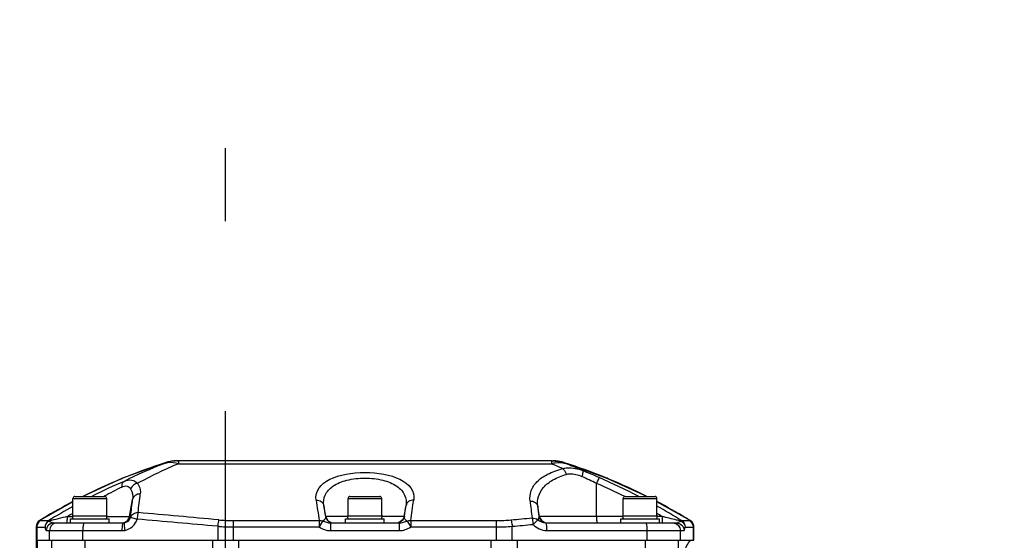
# Model space of a CAD drawing. Header units: millimetres. Extents: x 0 to 11890, y 0 to 8410.
# Tile 67 of 103: x 8177 to 8431, y 2351 to 2485. Entities that reach past the tile are written whole.
import ezdxf

# ---------------------------------------------------------------- set-up
doc = ezdxf.new("R2010")
doc.units = ezdxf.units.MM
doc.header["$LTSCALE"] = 653.95
doc.linetypes.add('CENTER', pattern=[0.6, 0.375, -0.075, 0.075, -0.075])
doc.layers.get('0').update_dxf_attribs({"linetype": 'CONTINUOUS'})
for name, color, linetype in [('304102000001DXF_CONTINUOUS_LINE', 7, 'CONTINUOUS'), ('304102000002DXF_CONTINUOUS_LINE', 7, 'CONTINUOUS'), ('304104000014_DXF_AXIS', 7, 'CONTINUOUS'), ('501023000062DXF_CONTINUOUS_LINE', 7, 'CONTINUOUS'), ('504001000006DXF_CONTINUOUS_LINE', 7, 'CONTINUOUS'), ('604006000002DXF_CONTINUOUS_LINE', 7, 'CONTINUOUS'), ('运动范围_DXF_DIMENSION', 7, 'CONTINUOUS')]:
    doc.layers.add(name, color=color, linetype=linetype)
doc.styles.get("Standard").update_dxf_attribs({"font": 'txt', "width": 0.7})
doc.dimstyles.new('DIMSTYLE_6', dxfattribs={"dimtxt": 100, "dimasz": 60, "dimexe": 2, "dimexo": 0.2, "dimtad": 1, "dimdsep": 46, "dimtxsty": 'Standard', "dimblk": '_FILLED', "dimblk1": '_FILLED', "dimblk2": '_FILLED', "dimcen": 0.09, "dimclrt": 5, "dimazin": 2, "dimtp": 0.01, "dimtm": 0.01, "dimtfac": 1, "dimtofl": 0, "dimtmove": 0, "dimatfit": 3, "dimldrblk": '_FILLED', "dimfxl": 0, "dimtolj": 1, "dimarcsym": 0})

# ---------------------------------------------------------------- blocks, each defined once
blk = doc.blocks.new('_FILLED')
at = {"color": 0, "linetype": 'ByBlock'}
blk.add_solid([(0, 0), (-1, 0.1167), (-1, -0.1167)], dxfattribs=at)
blk = doc.blocks.new('*D33')
at = {"layer": '运动范围_DXF_DIMENSION', "color": 2, "linetype": 'Continuous', "transparency": 16777216}
for p, q in [((7110.32, 2268.78), (9496.4, 2841.39)), ((9066.77, 2738.28), (7110.32, 2268.78)), ((9066.77, 2738.28), (9066.77, 2738.28))]:
    blk.add_line(p, q, dxfattribs=at)
at = {"layer": '运动范围_DXF_DIMENSION', "color": 2, "linetype": 'Continuous', "transparency": 16777216, "xscale": 60, "yscale": 60, "zscale": 60, "rotation": 193.4941138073}
blk.add_blockref('_FILLED', (9066.77, 2738.28), dxfattribs=at)

msp = doc.modelspace()

# ---------------------------------------------------------------- linework, layer by layer
at = {"layer": '304102000001DXF_CONTINUOUS_LINE', "color": 7, "linetype": 'Continuous'}
for p, q in [((8181.509, 2350.777), (8181.509, 2323.277)), ((8192.817, 2350.777), (8339.816, 2350.777))]:
    msp.add_line(p, q, dxfattribs=at)
at = {"layer": '304102000001DXF_CONTINUOUS_LINE', "color": 9, "linetype": 'Continuous'}
for p, q in [((8181.701, 2350.777), (8181.701, 2323.277)), ((8185.438, 2350.777), (8185.438, 2320.277)), ((8194.023, 2350.777), (8194.023, 2320.277)), ((8226.954, 2350.777), (8226.954, 2320.277)), ((8233.71, 2350.777), (8233.71, 2312.352)), ((8298.923, 2320.104), (8298.923, 2350.777)), ((8305.68, 2318.864), (8305.679, 2350.777)), ((8338.61, 2350.777), (8338.611, 2332.02)), ((8347.195, 2350.777), (8347.195, 2342.427))]:
    msp.add_line(p, q, dxfattribs=at)
msp.add_open_spline([(8347.195, 2342.427), (8347.609, 2344.265), (8348.377, 2347.119), (8349.59, 2350), (8350.389, 2350.777)], degree=3, knots=[0, 0, 0, 0, 0.6283434, 1, 1, 1, 1], dxfattribs=at)
at = {"layer": '304102000002DXF_CONTINUOUS_LINE', "color": 7, "linetype": 'Continuous'}
for p, q in [((8217.857, 2371.277), (8218.181, 2371.277)), ((8314.452, 2371.277), (8218.181, 2371.277)), ((8314.452, 2371.277), (8314.776, 2371.277)), ((8328.869, 2366.761), (8317.838, 2370.797)), ((8339.068, 2362.077), (8328.869, 2366.761)), ((8190.956, 2360.702), (8182.422, 2355.928)), ((8350.211, 2355.928), (8341.676, 2360.703)), ((8181.466, 2354.222), (8181.466, 2350.777)), ((8186.071, 2355.277), (8203.885, 2355.277)), ((8257.468, 2355.277), (8275.165, 2355.277)), ((8312.951, 2355.277), (8346.682, 2355.277)), ((8351.167, 2350.777), (8351.167, 2354.222)), ((8181.466, 2350.777), (8351.167, 2350.777))]:
    msp.add_line(p, q, dxfattribs=at)
at = {"layer": '304102000002DXF_CONTINUOUS_LINE', "color": 9, "linetype": 'Continuous'}
for p, q in [((8218.181, 2371.277), (8218.181, 2370.527)), ((8314.452, 2371.277), (8314.452, 2370.527)), ((8218.181, 2370.527), (8314.452, 2370.527)), ((8326.114, 2356.93), (8326.061, 2365.457)), ((8195.788, 2362.079), (8196.13, 2362.253)), ((8198.949, 2362.078), (8199.069, 2362.146)), ((8205.602, 2356.93), (8206.377, 2361.329)), ((8256.203, 2356.93), (8255.703, 2359.763)), ((8276.43, 2356.93), (8276.93, 2359.763)), ((8311.365, 2356.93), (8310.906, 2359.537)), ((8182.422, 2355.928), (8182.439, 2355.906)), ((8182.561, 2355.868), (8184.708, 2355.868)), ((8189.567, 2356.93), (8190.848, 2356.93)), ((8199.785, 2356.93), (8205.858, 2356.93)), ((8232.325, 2355.877), (8254.506, 2355.877)), ((8232.325, 2355.877), (8232.325, 2350.777)), ((8254.506, 2355.877), (8254.506, 2354.222)), ((8255.383, 2355.75), (8254.506, 2354.222)), ((8261.848, 2356.93), (8256.122, 2356.93)), ((8276.511, 2356.93), (8270.785, 2356.93)), ((8277.25, 2355.75), (8278.127, 2354.222)), ((8278.127, 2355.877), (8300.308, 2355.877)), ((8278.127, 2355.877), (8278.127, 2354.222)), ((8300.308, 2350.777), (8300.308, 2355.877)), ((8332.848, 2356.93), (8311.218, 2356.93)), ((8343.016, 2356.93), (8341.785, 2356.93)), ((8348.03, 2355.868), (8350.072, 2355.868)), ((8350.194, 2355.906), (8350.211, 2355.928)), ((8181.466, 2354.222), (8181.483, 2354.203)), ((8181.615, 2354.165), (8183.764, 2354.167)), ((8181.615, 2354.165), (8181.615, 2350.777)), ((8184.081, 2353.277), (8184.93, 2353.277)), ((8184.93, 2353.277), (8203.618, 2353.277)), ((8184.93, 2350.777), (8184.93, 2353.277)), ((8193.547, 2350.777), (8193.547, 2353.277)), ((8228.325, 2354.391), (8228.325, 2350.777)), ((8232.325, 2354.222), (8254.506, 2354.222)), ((8257.468, 2355.277), (8257.468, 2353.277)), ((8257.468, 2353.277), (8275.165, 2353.277)), ((8275.165, 2355.277), (8275.165, 2353.277)), ((8278.127, 2354.222), (8300.307, 2354.222)), ((8304.307, 2350.777), (8304.307, 2354.391)), ((8313.218, 2353.277), (8347.703, 2353.277)), ((8339.086, 2353.277), (8339.086, 2350.777)), ((8347.703, 2353.277), (8348.672, 2353.277)), ((8347.703, 2353.277), (8347.703, 2350.777)), ((8348.974, 2354.167), (8351.018, 2354.165)), ((8351.018, 2354.165), (8351.018, 2350.777)), ((8351.15, 2354.203), (8351.167, 2354.222))]:
    msp.add_line(p, q, dxfattribs=at)
at = {"layer": '304102000002DXF_CONTINUOUS_LINE', "color": 7, "linetype": 'Continuous'}
for points in [[(8214.795, 2370.797), (8203.789, 2366.771), (8193.563, 2362.077)], [(8217.856, 2371.277), (8216.718, 2371.212), (8215.59, 2371.017), (8214.795, 2370.797)], [(8317.838, 2370.797), (8317.043, 2371.017), (8315.915, 2371.212), (8314.777, 2371.277)]]:
    msp.add_lwpolyline(points, dxfattribs=at)
at = {"layer": '304102000002DXF_CONTINUOUS_LINE', "color": 9, "linetype": 'Continuous'}
for centre, radius, start, end in [((8260.115, 2230.164), 147.755, 107.86168, 112.28048), ((8217.859, 2361.272), 10.005, 102.52689, 107.82907), ((8217.857, 2361.28), 9.997, 98.32597, 102.52536), ((8217.856, 2361.283), 9.994, 96.25285, 98.32552), ((8217.857, 2361.271), 10.006, 90.00273, 96.2507), ((8314.776, 2361.271), 10.006, 83.74941, 89.99731), ((8314.777, 2361.283), 9.995, 81.67611, 83.74725), ((8314.776, 2361.28), 9.997, 77.47456, 81.67566), ((8314.774, 2361.272), 10.005, 72.1713, 77.47303), ((8272.516, 2230.157), 147.762, 67.70821, 72.13827), ((8266.259, 2239.916), 140.537, 111.58114, 116.22648), ((8268.019, 2252.983), 127.672, 112.97666, 118.22234), ((8266.56, 2257.364), 122.88, 65.60132, 67.0613), ((8267.892, 2243.577), 136.574, 66.41734, 68.44638), ((8245.891, 2181.667), 202.168, 66.41142, 67.7226), ((8261.213, 2227.386), 150.742, 112.48989, 116.68059), ((8254.395, 2247.507), 128.691, 112.97957, 116.91995), ((8261.015, 2227.852), 150.235, 112.26404, 112.48821), ((8255.593, 2220.922), 160.799, 64.00855, 65.50257), ((8254.404, 2201.111), 180.943, 62.82357, 66.41784), ((8271.616, 2227.848), 150.24, 67.50283, 67.72468), ((8271.419, 2227.385), 150.743, 63.31941, 67.50117), ((8246.564, 2277.118), 97.394, 116.18672, 119.18694), ((8252.425, 2196.927), 183.915, 63.88638, 66.39809), ((8260.996, 2227.791), 150.282, 117.7794, 121.11773), ((7641.365, 2425.75), 568.673, 353.04909, 353.49543), ((7622.093, 2428.69), 589.952, 353.110229, 353.580408), ((9646.695, 2562.862), 1407.492, 188.239972, 188.45655), ((6956.518, 2552.504), 1336.156, 351.537669, 351.76581), ((8988.635, 2439.751), 684.255, 186.616327, 186.984565), ((8271.637, 2227.791), 150.282, 58.88363, 62.2206), ((8268.331, 2219.538), 159.933, 118.93376, 121.52459), ((7793.927, -2361.066), 4737.099, 84.735272, 84.987961), ((9486.131, 2540.197), 1243.587, 188.342586, 188.474533), ((7046.449, 2540.206), 1243.64, 351.52541, 351.657352), ((8926.043, 2431.749), 619.361, 186.695426, 186.938301), ((8265.452, 2222.541), 156.828, 58.22732, 60.91888), ((8260.713, 2228.27), 149.726, 121.11957, 121.51914), ((8288.356, 1955.328), 413.574, 103.81963, 104.50358), ((8268.834, 2218.5), 159.519, 119.22276, 119.79623), ((8203.889, 2357.276), 1.999, 280.45604, 350.0173), ((8207.148, 2356.872), 1.292, 177.41535, 185.08326), ((7793.508, -2428.355), 4802.471, 84.805308, 85.054532), ((8232.326, 2396.58), 40.703, 264.73638, 269.99882), ((8258.085, 2357.262), 1.984, 250.02085, 252.32154), ((8274.548, 2357.262), 1.984, 287.68481, 289.97918), ((8300.307, 2396.58), 40.703, 270.00118, 275.26362), ((8313.186, 2357.276), 1.999, 189.97964, 263.36412), ((8264.75, 2221.515), 156.405, 59.97328, 60.53803), ((8271.92, 2228.27), 149.726, 58.48086, 58.88179), ((8203.618, 2357.325), 4.048, 270.00656, 280.38056), ((8203.632, 2357.283), 2.006, 277.18111, 285.97828), ((8232.326, 2401.549), 47.327, 265.15162, 269.99986), ((8258.094, 2357.293), 2.016, 252.34774, 269.92339), ((8258.174, 2357.288), 2.011, 254.04354, 269.95405), ((8274.459, 2357.288), 2.011, 270.04595, 285.95646), ((8274.539, 2357.293), 2.016, 270.07664, 287.65852), ((8300.307, 2401.549), 47.327, 270.00014, 274.84838)]:
    msp.add_arc(centre, radius, start, end, dxfattribs=at)
at = {"layer": '304102000002DXF_CONTINUOUS_LINE', "color": 7, "linetype": 'Continuous'}
for centre, radius, start, end in [((8183.466, 2354.222), 2, 121.48289, 180), ((8349.167, 2354.222), 2, 0, 58.51711), ((8203.885, 2357.325), 2.048, 270.0066, 280.31614)]:
    msp.add_arc(centre, radius, start, end, dxfattribs=at)
at = {"layer": '304102000002DXF_CONTINUOUS_LINE', "color": 9, "linetype": 'Continuous'}
for points in [[(8218.181, 2371.277), (8216.955, 2371.277), (8215.71, 2371.044), (8214.567, 2370.601)], [(8214.795, 2370.797), (8214.715, 2370.738), (8214.638, 2370.672), (8214.567, 2370.601)], [(8314.452, 2371.277), (8315.677, 2371.277), (8316.923, 2371.044), (8318.065, 2370.601)], [(8318.065, 2370.601), (8317.995, 2370.672), (8317.918, 2370.738), (8317.838, 2370.797)], [(8207.643, 2365.478), (8206.884, 2365.37), (8206.109, 2364.763), (8205.847, 2364.043)], [(8205.847, 2364.043), (8206.301, 2363.241), (8206.49, 2362.244), (8206.377, 2361.329)], [(8182.439, 2355.906), (8181.884, 2355.566), (8181.484, 2354.854), (8181.483, 2354.203)], [(8182.561, 2355.868), (8182.009, 2355.526), (8181.615, 2354.815), (8181.615, 2354.165)], [(8184.708, 2355.868), (8184.157, 2355.526), (8183.763, 2354.815), (8183.764, 2354.167)], [(8204.184, 2355.355), (8204.863, 2355.549), (8205.479, 2356.234), (8205.602, 2356.93)], [(8254.506, 2355.877), (8254.801, 2355.891), (8255.105, 2355.85), (8255.383, 2355.75)], [(8256.122, 2356.93), (8256.238, 2356.273), (8256.781, 2355.626), (8257.407, 2355.398)], [(8256.203, 2356.93), (8256.325, 2356.234), (8256.942, 2355.549), (8257.621, 2355.355)], [(8276.43, 2356.93), (8276.308, 2356.234), (8275.691, 2355.549), (8275.012, 2355.355)], [(8276.511, 2356.93), (8276.395, 2356.273), (8275.852, 2355.626), (8275.226, 2355.398)], [(8277.25, 2355.75), (8277.528, 2355.85), (8277.832, 2355.891), (8278.127, 2355.877)], [(8304.041, 2356.048), (8305.846, 2356.215), (8307.652, 2356.38), (8309.458, 2356.545)], [(8309.458, 2356.545), (8309.966, 2356.564), (8310.52, 2356.407), (8310.908, 2356.079)], [(8310.909, 2356.079), (8311.485, 2355.628), (8312.22, 2355.277), (8312.951, 2355.277)], [(8311.365, 2356.93), (8311.488, 2356.234), (8312.104, 2355.549), (8312.783, 2355.355)], [(8348.03, 2355.868), (8348.581, 2355.526), (8348.974, 2354.815), (8348.974, 2354.167)], [(8350.072, 2355.868), (8350.624, 2355.526), (8351.018, 2354.815), (8351.018, 2354.165)], [(8350.194, 2355.906), (8350.749, 2355.566), (8351.149, 2354.854), (8351.15, 2354.203)], [(8304.307, 2354.391), (8306.113, 2354.556), (8307.919, 2354.719), (8309.725, 2354.881)], [(8309.725, 2354.881), (8310.572, 2353.92), (8311.937, 2353.277), (8313.218, 2353.277)]]:
    msp.add_open_spline(points, degree=3, dxfattribs=at)
for points, knots in [([(8214.567, 2370.601), (8214.841, 2370.705), (8216.025, 2371.026), (8217.31, 2370.846), (8218.181, 2370.527)], [0, 0, 0, 0, 0.2397835, 1, 1, 1, 1]), ([(8314.452, 2370.527), (8314.759, 2370.639), (8315.929, 2370.978), (8317.231, 2370.917), (8318.065, 2370.601)], [0, 0, 0, 0, 0.2681022, 1, 1, 1, 1]), ([(8253.734, 2361.141), (8253.043, 2365.917), (8266.316, 2370.69), (8279.59, 2365.917), (8278.899, 2361.141)], [0, 0, 0, 0, 0.5000003, 1, 1, 1, 1]), ([(8308.938, 2360.911), (8308.837, 2361.776), (8309.018, 2363.644), (8310.713, 2366.139), (8313.611, 2368.069), (8315.986, 2368.91), (8317.32, 2369.27)], [0, 0, 0, 0, 0.2025776, 0.4180136, 0.6787084, 1, 1, 1, 1]), ([(8317.32, 2369.27), (8317.725, 2369.385), (8319.48, 2369.681), (8321.286, 2369.253), (8322.531, 2368.745)], [0, 0, 0, 0, 0.2384425, 1, 1, 1, 1]), ([(8317.32, 2369.27), (8317.425, 2369.207), (8317.883, 2368.812), (8318.146, 2368.239), (8318.278, 2367.784)], [0, 0, 0, 0, 0.2061866, 1, 1, 1, 1]), ([(8322.531, 2368.745), (8322.578, 2368.719), (8322.601, 2368.525), (8322.531, 2368.044), (8322.389, 2367.58), (8322.269, 2367.246)], [0, 0, 0, 0, 0.1029424, 0.31282, 1, 1, 1, 1]), ([(8204.153, 2365.985), (8204.049, 2365.932), (8203.615, 2365.573), (8203.541, 2364.941), (8203.585, 2364.515)], [0, 0, 0, 0, 0.2150092, 1, 1, 1, 1]), ([(8204.153, 2365.986), (8204.774, 2366.248), (8206.071, 2366.557), (8207.26, 2365.898), (8207.643, 2365.478)], [0, 0, 0, 0, 0.5425238, 1, 1, 1, 1]), ([(8255.703, 2359.763), (8255.569, 2360.65), (8255.824, 2362.681), (8258.185, 2365.096), (8261.867, 2366.512), (8266.316, 2367.004), (8270.765, 2366.512), (8274.448, 2365.096), (8276.809, 2362.681), (8277.064, 2360.65), (8276.93, 2359.763)], [0, 0, 0, 0, 0.0938734, 0.1994034, 0.3361265, 0.5000004, 0.6638742, 0.800597, 0.9061267, 1, 1, 1, 1]), ([(8310.906, 2359.537), (8310.801, 2360.384), (8310.913, 2362.178), (8312.349, 2364.647), (8314.929, 2366.584), (8317.076, 2367.426), (8318.278, 2367.784)], [0, 0, 0, 0, 0.2122768, 0.4314253, 0.6881521, 1, 1, 1, 1]), ([(8318.278, 2367.784), (8318.587, 2367.876), (8319.947, 2368.088), (8321.324, 2367.677), (8322.269, 2367.246)], [0, 0, 0, 0, 0.2369439, 1, 1, 1, 1]), ([(8326.792, 2366.942), (8326.747, 2366.932), (8326.692, 2366.739), (8326.517, 2366.48), (8326.312, 2366), (8326.148, 2365.652), (8326.061, 2365.457)], [0, 0, 0, 0, 0.0832125, 0.2956103, 0.6134126, 1, 1, 1, 1]), ([(8203.585, 2364.515), (8204.005, 2364.722), (8204.926, 2365.007), (8205.661, 2364.371), (8205.847, 2364.043)], [0, 0, 0, 0, 0.5538132, 1, 1, 1, 1]), ([(8207.643, 2365.478), (8207.784, 2365.271), (8208.264, 2364.439), (8208.424, 2363.431), (8208.345, 2362.728)], [0, 0, 0, 0, 0.2619008, 1, 1, 1, 1]), ([(8196.13, 2362.253), (8196.126, 2362.236), (8196.152, 2362.178), (8196.168, 2362.125), (8196.183, 2362.088)], [0, 0, 0, 0, 0.3061995, 1, 1, 1, 1]), ([(8208.345, 2362.728), (8207.898, 2362.74), (8207.002, 2362.513), (8206.456, 2361.731), (8206.377, 2361.329)], [0, 0, 0, 0, 0.5220997, 1, 1, 1, 1]), ([(8253.734, 2361.141), (8254.181, 2361.158), (8255.08, 2360.944), (8255.628, 2360.162), (8255.703, 2359.763)], [0, 0, 0, 0, 0.5244663, 1, 1, 1, 1]), ([(8278.899, 2361.141), (8278.451, 2361.158), (8277.553, 2360.944), (8277.004, 2360.162), (8276.93, 2359.763)], [0, 0, 0, 0, 0.5244664, 1, 1, 1, 1]), ([(8308.938, 2360.911), (8309.384, 2360.925), (8310.276, 2360.707), (8310.827, 2359.934), (8310.906, 2359.537)], [0, 0, 0, 0, 0.5243968, 1, 1, 1, 1]), ([(8205.862, 2356.757), (8205.98, 2357.112), (8206.551, 2357.761), (8207.37, 2357.934), (8207.784, 2357.92)], [0, 0, 0, 0, 0.4740024, 1, 1, 1, 1]), ([(8207.784, 2357.92), (8207.75, 2357.816), (8207.627, 2357.259), (8207.569, 2356.694), (8207.518, 2356.238)], [0, 0, 0, 0, 0.1924229, 1, 1, 1, 1]), ([(8182.439, 2355.906), (8182.45, 2355.892), (8182.491, 2355.87), (8182.535, 2355.868), (8182.561, 2355.868)], [0, 0, 0, 0, 0.4109075, 1, 1, 1, 1]), ([(8184.78, 2355.722), (8184.634, 2355.642), (8184.113, 2355.276), (8183.785, 2354.634), (8183.764, 2354.167)], [0, 0, 0, 0, 0.2626104, 1, 1, 1, 1]), ([(8184.708, 2355.868), (8184.71, 2355.851), (8184.738, 2355.803), (8184.762, 2355.755), (8184.78, 2355.722)], [0, 0, 0, 0, 0.3115605, 1, 1, 1, 1]), ([(8184.78, 2355.722), (8184.899, 2355.693), (8185.321, 2355.526), (8185.739, 2355.277), (8186.071, 2355.277)], [0, 0, 0, 0, 0.2699611, 1, 1, 1, 1]), ([(8189.305, 2355.277), (8189.355, 2355.277), (8189.43, 2355.489), (8189.525, 2355.98), (8189.558, 2356.534), (8189.567, 2356.93)], [0, 0, 0, 0, 0.0891007, 0.2992686, 1, 1, 1, 1]), ([(8204.252, 2355.31), (8204.794, 2355.409), (8205.505, 2355.885), (8205.809, 2356.572), (8205.862, 2356.757)], [0, 0, 0, 0, 0.7405837, 1, 1, 1, 1]), ([(8204.347, 2353.343), (8205.078, 2353.477), (8206.495, 2354.17), (8207.321, 2355.518), (8207.518, 2356.238)], [0, 0, 0, 0, 0.4989888, 1, 1, 1, 1]), ([(8205.862, 2356.757), (8206.041, 2356.716), (8206.571, 2356.471), (8207.135, 2356.332), (8207.518, 2356.238)], [0, 0, 0, 0, 0.3184923, 1, 1, 1, 1]), ([(8228.592, 2356.048), (8228.562, 2355.944), (8228.434, 2355.398), (8228.366, 2354.84), (8228.325, 2354.391)], [0, 0, 0, 0, 0.1951872, 1, 1, 1, 1]), ([(8256.122, 2356.93), (8256.144, 2356.727), (8256.084, 2356.205), (8255.652, 2355.855), (8255.383, 2355.75)], [0, 0, 0, 0, 0.4151025, 1, 1, 1, 1]), ([(8255.383, 2355.75), (8255.724, 2355.689), (8256.387, 2355.412), (8257.1, 2355.277), (8257.468, 2355.277)], [0, 0, 0, 0, 0.484955, 1, 1, 1, 1]), ([(8275.166, 2355.277), (8275.533, 2355.277), (8276.246, 2355.412), (8276.909, 2355.689), (8277.25, 2355.75)], [0, 0, 0, 0, 0.5149395, 1, 1, 1, 1]), ([(8277.25, 2355.75), (8276.982, 2355.855), (8276.549, 2356.205), (8276.489, 2356.727), (8276.511, 2356.93)], [0, 0, 0, 0, 0.5849506, 1, 1, 1, 1]), ([(8304.041, 2356.048), (8304.071, 2355.944), (8304.198, 2355.398), (8304.267, 2354.84), (8304.307, 2354.391)], [0, 0, 0, 0, 0.1951871, 1, 1, 1, 1]), ([(8309.458, 2356.545), (8309.49, 2356.44), (8309.615, 2355.891), (8309.679, 2355.331), (8309.725, 2354.881)], [0, 0, 0, 0, 0.1944835, 1, 1, 1, 1]), ([(8310.908, 2356.079), (8310.853, 2356.01), (8310.499, 2355.574), (8310.085, 2355.187), (8309.725, 2354.881)], [0, 0, 0, 0, 0.1577322, 1, 1, 1, 1]), ([(8311.218, 2356.93), (8311.227, 2356.711), (8311.157, 2356.388), (8310.969, 2356.142), (8310.909, 2356.079)], [0, 0, 0, 0, 0.7145823, 1, 1, 1, 1]), ([(8326.114, 2356.93), (8326.115, 2356.712), (8326.128, 2356.33), (8326.114, 2355.776), (8326.184, 2355.525), (8326.141, 2355.277), (8326.182, 2355.277)], [0, 0, 0, 0, 0.3942233, 0.7156151, 0.925742, 1, 1, 1, 1]), ([(8343.016, 2356.93), (8343.017, 2356.712), (8343.03, 2356.33), (8343.016, 2355.776), (8343.086, 2355.525), (8343.044, 2355.277), (8343.085, 2355.277)], [0, 0, 0, 0, 0.3941865, 0.7156421, 0.9257502, 1, 1, 1, 1]), ([(8347.882, 2355.722), (8347.494, 2355.817), (8345.872, 2356.22), (8344.251, 2356.625), (8343.016, 2356.93)], [0, 0, 0, 0, 0.2388344, 1, 1, 1, 1]), ([(8346.682, 2355.277), (8346.772, 2355.277), (8347.198, 2355.369), (8347.554, 2355.636), (8347.882, 2355.722)], [0, 0, 0, 0, 0.2089686, 1, 1, 1, 1]), ([(8347.882, 2355.722), (8347.912, 2355.759), (8347.957, 2355.807), (8348.008, 2355.865), (8348.03, 2355.868)], [0, 0, 0, 0, 0.6812279, 1, 1, 1, 1]), ([(8347.882, 2355.722), (8348.037, 2355.647), (8348.586, 2355.296), (8348.949, 2354.644), (8348.974, 2354.167)], [0, 0, 0, 0, 0.2653059, 1, 1, 1, 1]), ([(8350.072, 2355.868), (8350.098, 2355.868), (8350.142, 2355.87), (8350.183, 2355.892), (8350.194, 2355.906)], [0, 0, 0, 0, 0.5890942, 1, 1, 1, 1]), ([(8181.483, 2354.203), (8181.495, 2354.189), (8181.541, 2354.168), (8181.587, 2354.165), (8181.615, 2354.165)], [0, 0, 0, 0, 0.407683, 1, 1, 1, 1]), ([(8183.764, 2354.167), (8183.811, 2353.953), (8183.871, 2353.706), (8183.981, 2353.277), (8184.081, 2353.277)], [0, 0, 0, 0, 0.6872069, 1, 1, 1, 1]), ([(8186.071, 2355.277), (8185.563, 2355.277), (8184.503, 2354.848), (8184.081, 2353.787), (8184.081, 2353.277)], [0, 0, 0, 0, 0.4991207, 1, 1, 1, 1]), ([(8186.92, 2355.277), (8186.412, 2355.277), (8185.352, 2354.848), (8184.93, 2353.787), (8184.93, 2353.277)], [0, 0, 0, 0, 0.4991206, 1, 1, 1, 1]), ([(8193.814, 2355.277), (8193.753, 2355.277), (8193.677, 2355.003), (8193.61, 2354.645), (8193.558, 2353.996), (8193.547, 2353.532), (8193.547, 2353.277)], [0, 0, 0, 0, 0.089747, 0.3062215, 0.6250897, 1, 1, 1, 1]), ([(8203.885, 2355.277), (8203.824, 2355.277), (8203.748, 2355.003), (8203.681, 2354.645), (8203.63, 2353.996), (8203.618, 2353.532), (8203.618, 2353.277)], [0, 0, 0, 0, 0.0897469, 0.3062214, 0.6250897, 1, 1, 1, 1]), ([(8204.252, 2355.31), (8204.193, 2355.297), (8204.172, 2355.024), (8204.169, 2354.665), (8204.234, 2354.036), (8204.303, 2353.589), (8204.347, 2353.343)], [0, 0, 0, 0, 0.0905827, 0.3065802, 0.6245429, 1, 1, 1, 1]), ([(8254.506, 2354.222), (8254.961, 2353.961), (8255.886, 2353.453), (8256.945, 2353.277), (8257.468, 2353.277)], [0, 0, 0, 0, 0.5005452, 1, 1, 1, 1]), ([(8275.165, 2353.277), (8275.688, 2353.277), (8276.747, 2353.453), (8277.672, 2353.961), (8278.127, 2354.222)], [0, 0, 0, 0, 0.4994539, 1, 1, 1, 1]), ([(8312.951, 2355.277), (8312.968, 2355.277), (8313.006, 2355.245), (8313.023, 2355.205), (8313.034, 2355.179)], [0, 0, 0, 0, 0.3662499, 1, 1, 1, 1]), ([(8313.034, 2355.179), (8313.127, 2354.951), (8313.183, 2354.301), (8313.218, 2353.669), (8313.218, 2353.277)], [0, 0, 0, 0, 0.3856584, 1, 1, 1, 1]), ([(8338.819, 2355.277), (8338.88, 2355.277), (8338.956, 2355.003), (8339.023, 2354.645), (8339.074, 2353.996), (8339.086, 2353.532), (8339.086, 2353.277)], [0, 0, 0, 0, 0.0897469, 0.3062214, 0.6250897, 1, 1, 1, 1]), ([(8345.713, 2355.277), (8346.221, 2355.277), (8347.28, 2354.848), (8347.703, 2353.787), (8347.703, 2353.277)], [0, 0, 0, 0, 0.4991206, 1, 1, 1, 1]), ([(8346.682, 2355.277), (8347.19, 2355.277), (8348.25, 2354.848), (8348.672, 2353.787), (8348.672, 2353.277)], [0, 0, 0, 0, 0.4991206, 1, 1, 1, 1]), ([(8348.672, 2353.277), (8348.769, 2353.277), (8348.873, 2353.707), (8348.931, 2353.951), (8348.974, 2354.167)], [0, 0, 0, 0, 0.3064438, 1, 1, 1, 1]), ([(8351.018, 2354.165), (8351.046, 2354.165), (8351.092, 2354.168), (8351.137, 2354.189), (8351.15, 2354.203)], [0, 0, 0, 0, 0.592318, 1, 1, 1, 1])]:
    msp.add_open_spline(points, degree=3, knots=knots, dxfattribs=at)
at = {"layer": '304104000014_DXF_AXIS', "color": 7, "linetype": 'CENTER'}
msp.add_line((8230.316, 2040.776), (8230.316, 2451.969), dxfattribs=at)
at = {"layer": '501023000062DXF_CONTINUOUS_LINE', "color": 9, "linetype": 'Continuous'}
for p, q in [((8190.956, 2361.577), (8199.676, 2361.577)), ((8261.956, 2361.577), (8270.676, 2361.577)), ((8332.956, 2361.577), (8341.676, 2361.577))]:
    msp.add_line(p, q, dxfattribs=at)
at = {"layer": '501023000062DXF_CONTINUOUS_LINE', "color": 7, "linetype": 'Continuous'}
for p, q in [((8190.956, 2357.088), (8190.956, 2361.577)), ((8191.456, 2362.077), (8199.176, 2362.077)), ((8199.676, 2357.088), (8199.676, 2361.577)), ((8261.956, 2357.088), (8261.956, 2361.577)), ((8262.456, 2362.077), (8270.176, 2362.077)), ((8270.676, 2357.088), (8270.676, 2361.577)), ((8332.956, 2357.088), (8332.956, 2361.577)), ((8333.456, 2362.077), (8341.176, 2362.077)), ((8341.676, 2357.088), (8341.676, 2361.577))]:
    msp.add_line(p, q, dxfattribs=at)
for centre, start, end in [((8191.456, 2361.577), 90, 180), ((8199.176, 2361.577), 0, 90), ((8262.456, 2361.577), 90, 180), ((8270.176, 2361.577), 0, 90), ((8333.456, 2361.577), 90, 180), ((8341.176, 2361.577), 0, 90)]:
    msp.add_arc(centre, 0.5, start, end, dxfattribs=at)
at = {"layer": '504001000006DXF_CONTINUOUS_LINE', "color": 7, "linetype": 'Continuous'}
for p, q in [((8190.316, 2356.277), (8200.316, 2356.277)), ((8190.316, 2355.277), (8190.316, 2356.277)), ((8200.316, 2355.277), (8200.316, 2356.277)), ((8261.316, 2356.277), (8271.316, 2356.277)), ((8261.316, 2355.277), (8261.316, 2356.277)), ((8271.316, 2355.277), (8271.316, 2356.277)), ((8332.316, 2356.277), (8342.316, 2356.277)), ((8332.316, 2355.277), (8332.316, 2356.277)), ((8342.316, 2355.277), (8342.316, 2356.277))]:
    msp.add_line(p, q, dxfattribs=at)
at = {"layer": '604006000002DXF_CONTINUOUS_LINE', "color": 7, "linetype": 'Continuous'}
for p, q in [((8190.816, 2357.052), (8190.956, 2357.088)), ((8190.816, 2357.052), (8199.816, 2357.052)), ((8191.016, 2356.277), (8190.816, 2357.052)), ((8199.617, 2356.277), (8199.816, 2357.052)), ((8199.816, 2357.052), (8199.676, 2357.088)), ((8261.816, 2357.052), (8261.956, 2357.088)), ((8261.816, 2357.052), (8270.816, 2357.052)), ((8262.016, 2356.277), (8261.816, 2357.052)), ((8270.617, 2356.277), (8270.816, 2357.052)), ((8270.816, 2357.052), (8270.676, 2357.088)), ((8332.816, 2357.052), (8332.956, 2357.088)), ((8332.816, 2357.052), (8341.816, 2357.052)), ((8333.016, 2356.277), (8332.816, 2357.052)), ((8341.617, 2356.277), (8341.816, 2357.052)), ((8341.816, 2357.052), (8341.676, 2357.088))]:
    msp.add_line(p, q, dxfattribs=at)

# ---------------------------------------------------------------- dimensions: what is measured, and where the dimension line sits
at = {"layer": '运动范围_DXF_DIMENSION', "color": 2, "linetype": 'Continuous'}
dim = msp.add_radius_dim(center=(7110.316, 2268.777), mpoint=(9066.769, 2738.284), text='R<>', dimstyle='DIMSTYLE_6', override={"dimpost": '<>'}, dxfattribs=at)
dim.commit()
dim.dimension.update_dxf_attribs({"geometry": '*D33', "text_midpoint": (9150.228, 2784.022), "dimtype": 164})

doc.saveas('drawing.dxf')
